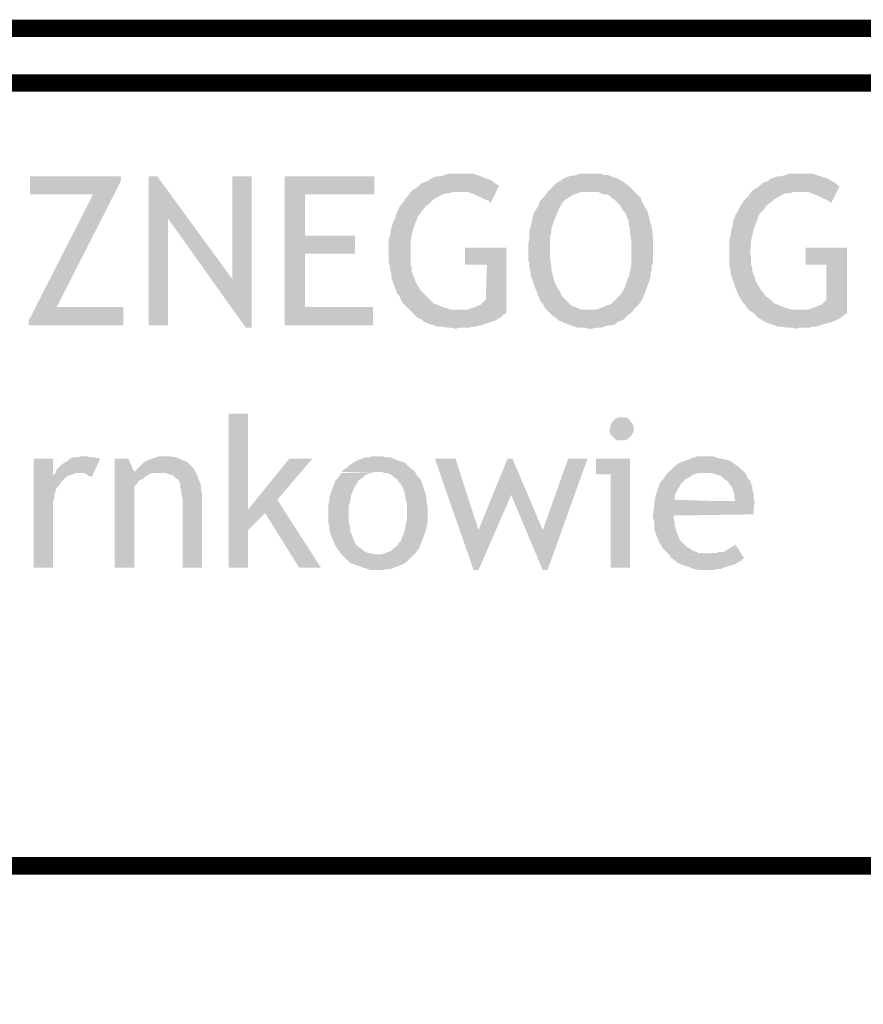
# Model space of a CAD drawing. Header units: millimetres. Extents: x -14047 to 49934, y -21523 to 14989.
# Tile 32 of 256: x 2651 to 2712, y 2945 to 3017. Entities that reach past the tile are written whole.
import ezdxf

# ---------------------------------------------------------------- set-up
doc = ezdxf.new("R2010")
doc.units = ezdxf.units.MM
doc.layers.add('H', color=7, linetype='Continuous')
doc.layers.add('P', color=7, linetype='Continuous')

msp = doc.modelspace()

# ---------------------------------------------------------------- hatches: boundary and pattern name
at = {"layer": 'H', "linetype": 'Continuous'}
for points in [[(2684.871, 3003.509), (2684.697, 3003.689), (2684.432, 3003.774), (2683.902, 3004.039), (2683.727, 3004.129), (2683.462, 3004.214), (2683.197, 3004.304), (2682.932, 3004.304), (2682.757, 3004.304), (2679.227, 3004.479), (2679.407, 3004.569), (2679.667, 3004.744), (2679.847, 3004.924), (2680.022, 3005.009), (2680.287, 3005.099), (2680.552, 3005.274), (2680.727, 3005.364), (2680.992, 3005.449), (2681.257, 3005.449), (2681.787, 3005.629), (2682.052, 3005.629), (2682.582, 3005.629), (2683.022, 3005.629), (2683.372, 3005.629), (2683.637, 3005.629), (2683.902, 3005.539), (2684.167, 3005.449), (2684.342, 3005.364), (2684.607, 3005.274), (2684.871, 3005.184), (2685.226, 3004.924), (2685.491, 3004.744)], [(2692.016, 2994.34), (2691.751, 2994.43), (2691.486, 2994.43), (2691.221, 2994.43), (2690.956, 2994.515), (2690.691, 2994.605), (2690.251, 2994.78), (2689.811, 2994.955), (2689.636, 2995.135), (2689.371, 2995.31), (2689.191, 2995.485), (2689.016, 2995.66), (2688.841, 2995.84), (2688.666, 2996.19), (2688.486, 2996.37), (2688.401, 2996.635), (2688.311, 2996.81), (2688.221, 2997.075), (2688.136, 2997.25), (2687.956, 2997.78), (2687.871, 2998.045), (2687.781, 2998.22), (2687.781, 2998.485), (2687.696, 2998.835), (2687.696, 2999.1), (2687.606, 2999.365), (2687.606, 2999.63), (2687.606, 3000.424), (2687.696, 3000.954), (2687.696, 3001.219), (2687.696, 3001.484), (2687.781, 3001.749), (2687.956, 3002.539), (2688.046, 3002.804), (2688.311, 3003.244), (2688.401, 3003.424), (2688.486, 3003.689), (2688.841, 3004.039), (2689.016, 3004.304), (2689.191, 3004.479), (2689.371, 3004.659), (2689.546, 3004.834), (2689.721, 3005.009), (2689.901, 3005.099), (2690.161, 3005.274), (2690.341, 3005.364), (2690.606, 3005.449), (2691.131, 3005.539), (2691.311, 3005.629), (2691.576, 3005.629), (2691.926, 3005.629), (2692.28, 3005.629), (2692.63, 3005.629), (2692.895, 3005.629), (2693.16, 3005.539), (2693.425, 3005.539), (2693.6, 3005.449), (2693.865, 3005.364), (2694.13, 3005.274), (2694.305, 3005.184), (2694.57, 3005.009), (2694.925, 3004.744), (2695.1, 3004.569), (2695.28, 3004.394), (2692.016, 3004.304), (2691.751, 3004.304), (2691.486, 3004.304), (2691.221, 3004.214), (2690.956, 3004.129), (2690.781, 3004.039), (2690.516, 3003.864), (2690.341, 3003.774), (2690.161, 3003.599), (2689.986, 3003.334), (2689.901, 3003.159), (2689.721, 3002.804), (2689.636, 3002.539), (2689.546, 3002.364), (2689.371, 3001.834), (2689.281, 3001.659), (2689.281, 3001.304), (2689.191, 3001.039), (2689.191, 3000.514), (2689.191, 3000.159), (2689.191, 2999.81), (2689.191, 2999.545), (2689.281, 2998.925), (2689.281, 2998.66), (2689.371, 2998.395), (2689.456, 2997.955), (2689.636, 2997.515), (2689.901, 2997.075), (2690.076, 2996.72), (2690.251, 2996.545), (2690.426, 2996.37), (2690.606, 2996.19), (2690.781, 2996.015), (2691.046, 2995.925), (2691.221, 2995.84), (2691.486, 2995.75), (2691.751, 2995.75), (2692.016, 2995.75), (2695.28, 2995.75), (2695.19, 2995.575), (2694.925, 2995.4), (2694.75, 2995.22), (2694.57, 2995.045), (2694.395, 2994.955), (2694.13, 2994.87), (2693.955, 2994.69), (2693.69, 2994.605), (2693.425, 2994.605), (2693.16, 2994.515), (2692.895, 2994.43), (2692.63, 2994.43), (2692.106, 2994.34)], [(2709.653, 3003.509), (2709.388, 3003.689), (2709.208, 3003.774), (2708.683, 3004.039), (2708.418, 3004.129), (2708.238, 3004.214), (2707.978, 3004.304), (2707.713, 3004.304), (2707.533, 3004.304), (2704.009, 3004.479), (2704.184, 3004.569), (2704.449, 3004.744), (2704.624, 3004.924), (2704.804, 3005.009), (2705.064, 3005.099), (2705.244, 3005.274), (2705.509, 3005.364), (2705.774, 3005.449), (2706.034, 3005.449), (2706.564, 3005.629), (2706.829, 3005.629), (2707.358, 3005.629), (2707.798, 3005.629), (2708.063, 3005.629), (2708.328, 3005.629), (2708.593, 3005.539), (2708.858, 3005.449), (2709.123, 3005.364), (2709.388, 3005.274), (2709.563, 3005.184), (2710.003, 3004.924), (2710.178, 3004.744), (2710.268, 3004.744)], [(2651.276, 2994.605), (2651.276, 2994.955), (2655.95, 3004.129), (2651.361, 3004.129), (2651.361, 3005.449), (2657.975, 3005.449), (2657.975, 3005.099), (2653.301, 2995.925), (2658.155, 2995.925), (2658.155, 2994.605)], [(2660.005, 2994.605), (2660.005, 3005.449), (2660.62, 3005.449), (2661.415, 3002.364), (2661.415, 2994.605)], [(2667.059, 2994.43), (2661.415, 3002.364), (2660.62, 3005.449), (2666.089, 2997.955)], [(2667.059, 2994.43), (2666.089, 2997.955), (2666.089, 3005.449), (2667.499, 3005.449), (2667.499, 2994.43)], [(2669.884, 2994.605), (2669.884, 3005.449), (2676.408, 3005.449), (2676.408, 3004.129), (2671.378, 3004.129), (2671.378, 3001.129), (2674.998, 3001.129), (2674.998, 2999.81), (2671.378, 2999.81), (2671.378, 2995.925), (2676.318, 2995.925), (2676.318, 2994.605)], [(2679.052, 2995.66), (2678.877, 2995.84), (2678.612, 2996.105), (2678.432, 2996.28), (2678.347, 2996.455), (2678.257, 2996.72), (2678.082, 2996.895), (2677.992, 2997.16), (2677.907, 2997.34), (2677.727, 2997.865), (2677.642, 2998.13), (2677.642, 2998.395), (2677.552, 2998.66), (2677.552, 2998.925), (2677.462, 2999.19), (2677.462, 2999.455), (2677.462, 3000.249), (2677.462, 3000.599), (2677.462, 3000.864), (2677.552, 3001.129), (2677.642, 3001.659), (2677.727, 3001.924), (2677.817, 3002.189), (2677.907, 3002.364), (2677.992, 3002.629), (2678.082, 3002.894), (2678.172, 3003.069), (2678.257, 3003.244), (2678.612, 3003.689), (2678.697, 3003.864), (2678.877, 3004.039), (2679.052, 3004.304), (2679.227, 3004.479), (2682.757, 3004.304), (2682.402, 3004.304), (2682.137, 3004.304), (2681.872, 3004.214), (2681.607, 3004.214), (2681.432, 3004.129), (2681.167, 3004.039), (2680.902, 3003.864), (2680.727, 3003.774), (2680.552, 3003.599), (2680.377, 3003.424), (2680.112, 3003.244), (2680.022, 3003.069), (2679.847, 3002.894), (2679.757, 3002.719), (2679.582, 3002.539), (2679.492, 3002.274), (2679.317, 3001.834), (2679.227, 3001.569), (2679.052, 3000.779), (2679.052, 3000.514), (2679.052, 2999.894), (2679.052, 2999.63), (2679.052, 2999.365), (2679.052, 2999.015), (2679.142, 2998.75), (2679.142, 2998.485), (2679.227, 2998.31), (2679.317, 2998.045), (2679.407, 2997.78), (2679.492, 2997.605), (2679.667, 2997.34), (2679.757, 2997.16), (2679.932, 2996.985), (2680.197, 2996.72), (2680.377, 2996.545), (2680.552, 2996.37), (2680.727, 2996.19), (2680.992, 2996.105), (2681.167, 2996.015), (2681.432, 2995.925), (2681.697, 2995.84), (2681.962, 2995.75), (2682.227, 2995.75), (2682.492, 2995.75), (2682.667, 2995.75)], [(2692.016, 2995.75), (2692.28, 2995.75), (2692.545, 2995.75), (2692.81, 2995.84), (2693.075, 2995.925), (2693.25, 2996.015), (2693.515, 2996.105), (2693.69, 2996.19), (2693.865, 2996.37), (2694.045, 2996.545), (2694.22, 2996.72), (2694.485, 2997.075), (2694.57, 2997.25), (2694.66, 2997.425), (2694.835, 2997.955), (2694.925, 2998.13), (2695.1, 2998.925), (2695.1, 2999.28), (2695.1, 2999.545), (2695.1, 2999.81), (2695.1, 3000.424), (2695.1, 3000.779), (2695.015, 3001.394), (2695.015, 3001.659), (2694.925, 3001.924), (2694.925, 3002.189), (2694.835, 3002.364), (2694.75, 3002.629), (2694.66, 3002.804), (2694.485, 3002.984), (2694.305, 3003.334), (2694.13, 3003.509), (2693.955, 3003.689), (2693.865, 3003.774), (2693.69, 3003.864), (2693.515, 3004.039), (2693.335, 3004.129), (2693.075, 3004.129), (2692.72, 3004.304), (2692.455, 3004.304), (2692.191, 3004.304), (2692.016, 3004.304), (2695.28, 3004.394), (2695.455, 3004.214), (2695.63, 3004.039), (2695.805, 3003.864), (2695.895, 3003.599), (2696.07, 3003.244), (2696.25, 3002.984), (2696.335, 3002.719), (2696.51, 3002.009), (2696.6, 3001.749), (2696.69, 3000.864), (2696.69, 3000.599), (2696.69, 2999.81), (2696.69, 2999.455), (2696.69, 2999.19), (2696.6, 2998.925), (2696.6, 2998.66), (2696.51, 2998.395), (2696.51, 2998.13), (2696.25, 2997.34), (2696.16, 2997.16), (2696.07, 2996.895), (2695.895, 2996.455), (2695.63, 2996.105), (2695.455, 2995.925), (2695.28, 2995.75)], [(2703.744, 2995.66), (2703.569, 2995.84), (2703.389, 2996.105), (2703.214, 2996.28), (2703.124, 2996.455), (2702.949, 2996.72), (2702.859, 2996.895), (2702.774, 2997.16), (2702.684, 2997.34), (2702.509, 2997.865), (2702.419, 2998.13), (2702.334, 2998.395), (2702.334, 2998.66), (2702.244, 2998.925), (2702.244, 2999.19), (2702.244, 2999.455), (2702.244, 3000.249), (2702.244, 3000.599), (2702.244, 3000.864), (2702.334, 3001.129), (2702.419, 3001.659), (2702.509, 3001.924), (2702.509, 3002.189), (2702.599, 3002.364), (2702.684, 3002.629), (2702.859, 3002.894), (2702.949, 3003.069), (2703.039, 3003.244), (2703.304, 3003.689), (2703.479, 3003.864), (2703.654, 3004.039), (2703.829, 3004.304), (2704.009, 3004.479), (2707.448, 3004.304), (2707.183, 3004.304), (2706.919, 3004.304), (2706.654, 3004.214), (2706.389, 3004.214), (2706.124, 3004.129), (2705.949, 3004.039), (2705.684, 3003.864), (2705.509, 3003.774), (2705.329, 3003.599), (2705.064, 3003.424), (2704.889, 3003.244), (2704.804, 3003.069), (2704.624, 3002.894), (2704.449, 3002.719), (2704.359, 3002.539), (2704.274, 3002.274), (2704.094, 3001.834), (2704.009, 3001.569), (2703.829, 3000.779), (2703.829, 3000.514), (2703.744, 2999.894), (2703.829, 2999.63), (2703.829, 2999.365), (2703.829, 2999.015), (2703.919, 2998.75), (2703.919, 2998.485), (2704.009, 2998.31), (2704.094, 2998.045), (2704.184, 2997.78), (2704.274, 2997.605), (2704.449, 2997.34), (2704.539, 2997.16), (2704.714, 2996.985), (2704.889, 2996.72), (2705.154, 2996.545), (2705.329, 2996.37), (2705.509, 2996.19), (2705.774, 2996.105), (2705.949, 2996.015), (2706.214, 2995.925), (2706.479, 2995.84), (2706.744, 2995.75), (2707.004, 2995.75), (2707.268, 2995.75), (2707.358, 2995.75)], [(2682.317, 2994.34), (2682.052, 2994.43), (2681.787, 2994.43), (2681.257, 2994.515), (2680.992, 2994.515), (2680.727, 2994.605), (2680.462, 2994.69), (2680.022, 2994.87), (2679.847, 2995.045), (2679.582, 2995.135), (2679.407, 2995.31), (2679.227, 2995.485), (2679.052, 2995.66), (2682.667, 2995.75), (2682.932, 2995.75), (2683.197, 2995.75), (2683.462, 2995.84), (2683.727, 2995.925), (2683.902, 2996.015), (2684.167, 2996.105), (2684.342, 2996.28), (2684.522, 2996.455), (2684.607, 2999.015), (2683.022, 2999.015), (2683.022, 3000.249), (2686.016, 3000.249), (2686.016, 2995.485), (2685.841, 2995.4), (2685.666, 2995.22), (2685.226, 2994.955), (2684.697, 2994.78), (2684.432, 2994.69), (2684.167, 2994.605), (2683.812, 2994.515), (2683.552, 2994.515), (2683.287, 2994.43), (2683.107, 2994.43), (2682.842, 2994.43), (2682.582, 2994.43)], [(2707.093, 2994.34), (2706.829, 2994.43), (2706.479, 2994.43), (2705.949, 2994.515), (2705.774, 2994.515), (2705.509, 2994.605), (2705.244, 2994.69), (2704.804, 2994.87), (2704.539, 2995.045), (2704.359, 2995.135), (2704.184, 2995.31), (2704.009, 2995.485), (2703.744, 2995.66), (2707.358, 2995.75), (2707.713, 2995.75), (2707.978, 2995.75), (2708.238, 2995.84), (2708.503, 2995.925), (2708.683, 2996.015), (2708.948, 2996.105), (2709.123, 2996.28), (2709.298, 2996.455), (2709.298, 2999.015), (2707.798, 2999.015), (2707.798, 3000.249), (2710.798, 3000.249), (2710.798, 2995.485), (2710.623, 2995.4), (2710.443, 2995.22), (2710.003, 2994.955), (2709.473, 2994.78), (2709.123, 2994.69), (2708.858, 2994.605), (2708.593, 2994.515), (2708.328, 2994.515), (2708.063, 2994.43), (2707.798, 2994.43), (2707.533, 2994.43), (2707.268, 2994.43)], [(2665.824, 2976.968), (2665.824, 2988.166), (2667.234, 2988.166), (2667.234, 2981.202), (2668.469, 2980.937), (2667.234, 2979.702), (2667.234, 2976.968)], [(2694.395, 2986.226), (2694.13, 2986.226), (2693.955, 2986.316), (2693.6, 2986.666), (2693.515, 2986.931), (2693.6, 2987.286), (2693.69, 2987.551), (2693.955, 2987.816), (2694.22, 2987.901), (2694.395, 2987.901), (2694.66, 2987.901), (2694.925, 2987.816), (2695.015, 2987.636), (2695.19, 2987.461), (2695.28, 2987.196), (2695.28, 2986.846), (2695.1, 2986.581), (2694.835, 2986.316), (2694.57, 2986.226)], [(2651.626, 2976.968), (2651.626, 2984.907), (2653.036, 2984.907), (2653.036, 2983.672), (2654.011, 2983.582), (2653.831, 2983.407), (2653.656, 2983.227), (2653.481, 2982.962), (2653.301, 2982.787), (2653.216, 2982.522), (2653.126, 2982.257), (2653.126, 2981.992), (2653.036, 2981.732), (2653.036, 2981.552), (2653.036, 2976.968)], [(2655.86, 2983.582), (2655.595, 2983.672), (2655.33, 2983.847), (2655.155, 2983.847), (2654.891, 2983.847), (2653.216, 2983.847), (2653.301, 2984.112), (2653.481, 2984.287), (2653.656, 2984.462), (2653.921, 2984.642), (2654.096, 2984.727), (2654.271, 2984.907), (2654.536, 2984.991), (2654.801, 2984.991), (2655.065, 2985.081), (2655.33, 2985.081), (2655.505, 2985.081), (2655.77, 2984.991), (2656.035, 2984.991), (2656.39, 2984.907), (2656.475, 2984.907)], [(2657.535, 2976.968), (2657.535, 2984.907), (2658.505, 2984.907), (2658.945, 2983.937), (2660.8, 2983.847), (2660.535, 2983.847), (2660.27, 2983.847), (2660.005, 2983.757), (2659.74, 2983.582), (2659.565, 2983.407), (2659.3, 2983.317), (2659.125, 2983.052), (2658.945, 2982.877), (2658.945, 2976.968)], [(2662.474, 2976.968), (2662.474, 2981.907), (2662.385, 2982.257), (2662.385, 2982.522), (2662.3, 2982.787), (2662.3, 2983.052), (2662.21, 2983.227), (2662.12, 2983.407), (2661.945, 2983.492), (2661.77, 2983.672), (2661.505, 2983.757), (2661.24, 2983.847), (2660.975, 2983.847), (2660.8, 2983.847), (2658.945, 2983.937), (2659.125, 2984.112), (2659.3, 2984.287), (2659.475, 2984.462), (2659.65, 2984.642), (2659.83, 2984.727), (2660.005, 2984.817), (2660.27, 2984.907), (2660.535, 2984.991), (2660.8, 2985.081), (2661.065, 2985.081), (2661.505, 2985.081), (2662.035, 2984.991), (2662.21, 2984.907), (2662.385, 2984.817), (2662.649, 2984.727), (2662.824, 2984.642), (2662.914, 2984.552), (2663.089, 2984.377), (2663.269, 2984.197), (2663.354, 2984.022), (2663.444, 2983.847), (2663.534, 2983.672), (2663.619, 2983.407), (2663.709, 2983.227), (2663.794, 2982.962), (2663.794, 2982.702), (2663.884, 2982.347), (2663.884, 2982.082), (2663.884, 2976.968)], [(2670.938, 2976.968), (2668.469, 2980.937), (2667.234, 2981.202), (2670.233, 2984.907), (2671.908, 2984.907), (2669.354, 2981.907), (2672.528, 2976.968)], [(2676.408, 2976.793), (2676.143, 2976.793), (2675.613, 2976.968), (2675.348, 2977.058), (2675.083, 2977.143), (2674.908, 2977.233), (2674.643, 2977.323), (2674.288, 2977.672), (2674.028, 2977.937), (2676.673, 2977.937), (2676.938, 2977.937), (2677.203, 2978.027), (2677.462, 2978.112), (2677.642, 2978.202), (2677.817, 2978.377), (2678.082, 2978.557), (2678.172, 2978.732), (2678.347, 2978.907), (2678.432, 2979.172), (2678.612, 2979.612), (2678.697, 2980.142), (2678.787, 2980.407), (2678.787, 2980.762), (2678.787, 2980.937), (2678.787, 2981.287), (2678.787, 2981.642), (2678.697, 2981.907), (2678.612, 2982.437), (2678.522, 2982.702), (2678.432, 2982.877), (2678.347, 2983.052), (2678.172, 2983.227), (2678.082, 2983.407), (2677.907, 2983.492), (2677.727, 2983.672), (2677.552, 2983.757), (2677.377, 2983.847), (2677.203, 2983.847), (2676.938, 2983.937), (2676.673, 2983.937), (2674.028, 2983.937), (2674.203, 2984.112), (2674.468, 2984.287), (2674.643, 2984.462), (2674.818, 2984.552), (2675.083, 2984.727), (2675.258, 2984.817), (2675.523, 2984.907), (2675.788, 2984.991), (2676.053, 2984.991), (2676.318, 2985.081), (2676.583, 2985.081), (2676.938, 2985.081), (2677.288, 2984.991), (2677.552, 2984.991), (2677.817, 2984.907), (2677.992, 2984.817), (2678.257, 2984.727), (2678.522, 2984.642), (2678.697, 2984.552), (2678.877, 2984.377), (2679.052, 2984.197), (2679.317, 2984.022), (2679.582, 2983.582), (2679.757, 2983.407), (2679.847, 2983.227), (2679.932, 2982.962), (2680.022, 2982.702), (2680.112, 2982.437), (2680.197, 2982.172), (2680.197, 2981.907), (2680.287, 2981.377), (2680.287, 2980.672), (2680.287, 2980.317), (2680.197, 2979.787), (2680.112, 2979.527), (2680.022, 2979.262), (2679.932, 2979.082), (2679.847, 2978.817), (2679.667, 2978.377), (2679.407, 2978.027), (2679.142, 2977.762), (2678.962, 2977.587), (2678.787, 2977.408), (2678.522, 2977.233), (2678.347, 2977.143), (2678.082, 2977.058), (2677.817, 2976.968), (2677.642, 2976.878), (2677.377, 2976.878), (2677.023, 2976.793)], [(2683.637, 2976.793), (2680.817, 2984.907), (2682.317, 2984.907), (2683.992, 2979.702)], [(2683.637, 2976.793), (2683.992, 2979.702), (2686.106, 2984.907), (2686.461, 2984.907), (2686.371, 2982.257), (2683.992, 2976.793)], [(2688.666, 2976.793), (2686.371, 2982.257), (2686.461, 2984.907), (2688.666, 2979.702)], [(2688.666, 2976.793), (2688.666, 2979.702), (2690.516, 2984.907), (2691.926, 2984.907), (2689.016, 2976.793)], [(2693.6, 2976.968), (2693.6, 2983.757), (2692.545, 2983.757), (2692.545, 2984.907), (2695.015, 2984.907), (2695.015, 2976.968)], [(2697.925, 2977.847), (2697.745, 2978.027), (2697.57, 2978.202), (2697.395, 2978.377), (2697.305, 2978.557), (2697.13, 2978.817), (2697.04, 2979.082), (2696.955, 2979.262), (2696.775, 2979.787), (2696.775, 2980.052), (2696.775, 2980.317), (2696.69, 2980.582), (2696.69, 2980.847), (2696.775, 2981.377), (2696.775, 2981.732), (2696.865, 2981.992), (2696.865, 2982.172), (2696.955, 2982.437), (2697.04, 2982.702), (2697.13, 2982.962), (2697.22, 2983.142), (2697.57, 2983.582), (2697.66, 2983.757), (2697.835, 2983.937), (2698.1, 2984.197), (2698.275, 2984.377), (2698.54, 2984.552), (2698.715, 2984.642), (2698.98, 2984.727), (2699.245, 2984.817), (2699.425, 2984.907), (2699.949, 2985.081), (2700.214, 2985.081), (2700.744, 2985.081), (2701.009, 2985.081), (2701.274, 2984.991), (2701.539, 2984.907), (2702.069, 2984.817), (2702.334, 2984.727), (2702.684, 2984.462), (2702.949, 2984.287), (2703.124, 2984.112), (2703.304, 2983.937), (2700.479, 2983.847), (2700.214, 2983.847), (2699.949, 2983.847), (2699.684, 2983.757), (2699.51, 2983.672), (2699.245, 2983.492), (2699.07, 2983.407), (2698.895, 2983.227), (2698.715, 2983.052), (2698.63, 2982.877), (2698.455, 2982.612), (2698.365, 2982.437), (2698.275, 2982.172), (2698.275, 2981.907), (2704.094, 2981.732), (2704.009, 2981.377), (2704.009, 2981.112), (2704.009, 2980.847), (2698.19, 2980.762), (2698.19, 2980.497), (2698.275, 2980.232), (2698.275, 2979.967), (2698.365, 2979.702), (2698.455, 2979.437), (2698.54, 2979.262), (2698.63, 2978.997), (2698.805, 2978.817), (2698.98, 2978.642), (2699.16, 2978.467), (2699.335, 2978.377), (2699.6, 2978.202), (2699.864, 2978.112), (2700.039, 2978.027), (2700.304, 2978.027), (2700.654, 2978.027), (2700.744, 2978.027)], [(2654.011, 2983.582), (2653.036, 2983.672), (2653.216, 2983.847), (2654.891, 2983.847), (2654.716, 2983.847), (2654.451, 2983.757), (2654.186, 2983.672)], [(2674.028, 2977.937), (2673.763, 2978.292), (2673.583, 2978.557), (2673.498, 2978.732), (2673.408, 2978.997), (2673.318, 2979.172), (2673.143, 2979.702), (2673.143, 2979.967), (2673.058, 2980.232), (2673.058, 2980.847), (2673.058, 2981.287), (2673.058, 2981.552), (2673.143, 2981.817), (2673.143, 2982.082), (2673.233, 2982.347), (2673.318, 2982.612), (2673.498, 2983.052), (2673.583, 2983.317), (2673.763, 2983.492), (2674.028, 2983.847), (2676.673, 2983.937), (2676.408, 2983.937), (2676.143, 2983.847), (2675.878, 2983.757), (2675.703, 2983.672), (2675.523, 2983.492), (2675.258, 2983.317), (2675.173, 2983.142), (2674.908, 2982.702), (2674.733, 2982.257), (2674.643, 2981.732), (2674.553, 2981.467), (2674.553, 2981.202), (2674.553, 2980.582), (2674.553, 2980.317), (2674.643, 2979.967), (2674.643, 2979.702), (2674.733, 2979.437), (2674.818, 2979.262), (2674.908, 2978.997), (2674.998, 2978.817), (2675.083, 2978.642), (2675.258, 2978.467), (2675.438, 2978.377), (2675.613, 2978.202), (2675.788, 2978.112), (2675.968, 2978.027), (2676.143, 2978.027), (2676.408, 2977.937), (2676.583, 2977.937), (2676.673, 2977.937)], [(2704.094, 2981.732), (2698.275, 2981.817), (2702.684, 2981.817), (2702.599, 2982.082), (2702.599, 2982.347), (2702.509, 2982.612), (2702.419, 2982.877), (2702.244, 2983.052), (2702.154, 2983.227), (2701.889, 2983.407), (2701.714, 2983.582), (2701.539, 2983.672), (2701.274, 2983.757), (2701.009, 2983.847), (2700.744, 2983.847), (2700.479, 2983.847), (2703.304, 2983.937), (2703.479, 2983.757), (2703.569, 2983.492), (2703.744, 2983.317), (2703.829, 2983.052), (2703.919, 2982.877), (2703.919, 2982.612), (2704.009, 2982.347), (2704.009, 2982.082)], [(2700.129, 2976.793), (2699.6, 2976.878), (2699.425, 2976.968), (2699.16, 2977.058), (2698.895, 2977.143), (2698.455, 2977.323), (2698.275, 2977.498), (2698.01, 2977.672), (2697.925, 2977.847), (2701.009, 2978.027), (2701.274, 2978.027), (2701.539, 2978.112), (2701.804, 2978.112), (2701.979, 2978.202), (2702.244, 2978.377), (2702.419, 2978.467), (2702.684, 2978.642), (2703.304, 2977.672), (2703.124, 2977.498), (2702.949, 2977.408), (2702.684, 2977.233), (2702.419, 2977.143), (2701.804, 2976.968), (2701.629, 2976.878), (2701.364, 2976.878), (2701.099, 2976.793), (2700.744, 2976.793)]]:
    msp.add_hatch(color=256, dxfattribs=at).paths.add_polyline_path(points)

# ---------------------------------------------------------------- linework, layer by layer
at = {"layer": 'P', "const_width": 1.27}
for points in [[(2792.102, 3016.207), (2345.722, 3016.207), (2345.722, 2629.529)], [(2349.512, 3012.243), (2788.223, 3012.243)], [(2349.512, 2955.275), (2788.223, 2955.275)]]:
    msp.add_lwpolyline(points, dxfattribs=at)

doc.saveas('drawing.dxf')
